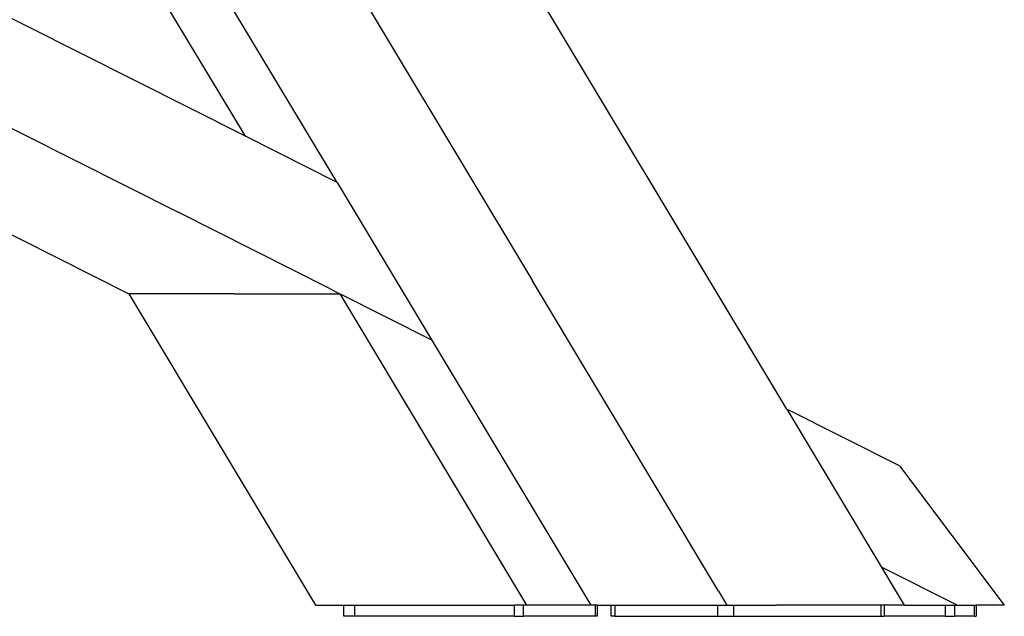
# Model space of a CAD drawing. Header units: millimetres. Extents: x 5000 to 6892, y 0 to 1693.
# Tile 38 of 49: x 5519 to 5785, y 977 to 1138. Entities that reach past the tile are written whole.
import ezdxf

# ---------------------------------------------------------------- set-up
doc = ezdxf.new("R2010")
doc.units = ezdxf.units.MM
doc.layers.add('Make2D$Sichtbar$Kurven', color=7, linetype='Continuous', true_color=0x000000)

msp = doc.modelspace()

# ---------------------------------------------------------------- linework, layer by layer
at = {"layer": 'Make2D$Sichtbar$Kurven', "color": 18, "lineweight": -3, "true_color": 0x000000}
for points in [[(5725.87, 1032.51), (5597.9, 1245.84)], [(5558.1, 1232.34), (5657.21, 1067.11)], [(5420.8, 1156.58), (5561.76, 1085.53)], [(5579.73, 1106.17), (5579.73, 1106.17), (5505.63, 1143.51)], [(5579.73, 1106.17), (5557.5, 1143.21)], [(5604.55, 1093.66), (5574.67, 1143.47)], [(5392.31, 1142.22), (5548.28, 1063.61)], [(5604.55, 1093.66), (5579.73, 1106.17)], [(5604.55, 1093.66), (5672.99, 979.56)], [(5602.59, 1064.95), (5561.76, 1085.53)], [(5707.43, 983.39), (5657.21, 1067.11)], [(5548.28, 1063.61), (5598.7, 979.56)], [(5576.77, 1063.61), (5548.28, 1063.61)], [(5576.77, 1063.61), (5605.25, 1063.61)], [(5602.59, 1064.95), (5605.25, 1063.61)], [(5630.08, 1051.1), (5605.25, 1063.61)], [(5605.25, 1063.61), (5655.67, 979.56)], [(5756.33, 1017.16), (5725.87, 1032.51)], [(5725.87, 1032.51), (5757.63, 979.56)], [(5756.33, 1017.16), (5784.62, 979.56)], [(5751.4, 989.95), (5772.02, 979.56)], [(5707.43, 983.39), (5709.73, 979.56)], [(5598.7, 979.56), (5652.28, 979.56)], [(5606.3, 976.56), (5606.3, 979.56)], [(5609.3, 976.56), (5609.3, 979.56)], [(5652.28, 979.56), (5652.28, 976.56)], [(5655.67, 979.56), (5652.28, 979.56)], [(5654.85, 976.56), (5654.85, 979.56)], [(5672.99, 979.56), (5655.67, 979.56)], [(5674.71, 979.56), (5672.99, 979.56)], [(5674.28, 976.56), (5674.28, 979.56)], [(5674.71, 979.56), (5674.71, 976.56)], [(5674.71, 979.56), (5709.73, 979.56)], [(5678.47, 976.56), (5678.47, 979.56)], [(5679.47, 979.56), (5679.47, 976.56)], [(5707.25, 976.56), (5707.25, 979.56)], [(5709.73, 979.56), (5723.07, 979.56)], [(5711.49, 979.56), (5711.49, 976.56)], [(5757.63, 979.56), (5723.07, 979.56)], [(5751.4, 976.56), (5751.4, 979.56)], [(5752.16, 979.56), (5752.16, 976.56)], [(5757.63, 979.56), (5772.02, 979.56)], [(5768.62, 979.56), (5768.62, 976.56)], [(5771.2, 979.56), (5771.2, 976.56)], [(5772.02, 979.56), (5777.03, 979.56)], [(5776.6, 979.56), (5776.6, 979.56)], [(5776.6, 976.56), (5776.6, 979.56)], [(5777.02, 979.56), (5777.02, 976.56)], [(5784.62, 979.56), (5777.03, 979.56)], [(5609.3, 976.56), (5606.3, 976.56), (5606.3, 976.56)], [(5652.28, 976.56), (5609.3, 976.56)], [(5652.28, 976.56), (5654.85, 976.56)], [(5674.28, 976.56), (5654.85, 976.56)], [(5674.71, 976.56), (5674.71, 976.56), (5674.71, 976.56), (5674.71, 976.56), (5674.71, 976.56), (5674.7, 976.56), (5674.7, 976.56), (5674.68, 976.56), (5674.59, 976.56), (5674.28, 976.56)], [(5679.47, 976.56), (5678.75, 976.56), (5678.54, 976.56), (5678.48, 976.56), (5678.47, 976.56), (5678.47, 976.56), (5678.47, 976.56), (5678.47, 976.56), (5678.47, 976.56), (5678.47, 976.56)], [(5679.47, 976.56), (5707.25, 976.56)], [(5707.25, 976.56), (5711.44, 976.56)], [(5711.83, 976.56), (5751.4, 976.56)], [(5751.4, 976.56), (5751.95, 976.56), (5752.11, 976.56), (5752.15, 976.56), (5752.16, 976.56), (5752.16, 976.56), (5752.16, 976.56), (5752.16, 976.56), (5752.16, 976.56), (5752.16, 976.56)], [(5768.62, 976.56), (5752.16, 976.56)], [(5768.62, 976.56), (5771.2, 976.56)], [(5776.6, 976.56), (5771.2, 976.56)], [(5776.6, 976.56), (5776.91, 976.56), (5777, 976.56), (5777.02, 976.56), (5777.02, 976.56), (5777.02, 976.56), (5777.02, 976.56), (5777.02, 976.56), (5777.02, 976.56), (5777.02, 976.56)]]:
    msp.add_lwpolyline(points, dxfattribs=at)
at = {"layer": 'Make2D$Sichtbar$Kurven', "color": 18, "true_color": 0x000000}
msp.add_lwpolyline([(5711.44, 976.56), (5711.83, 976.56)], dxfattribs=at)

doc.saveas('drawing.dxf')
